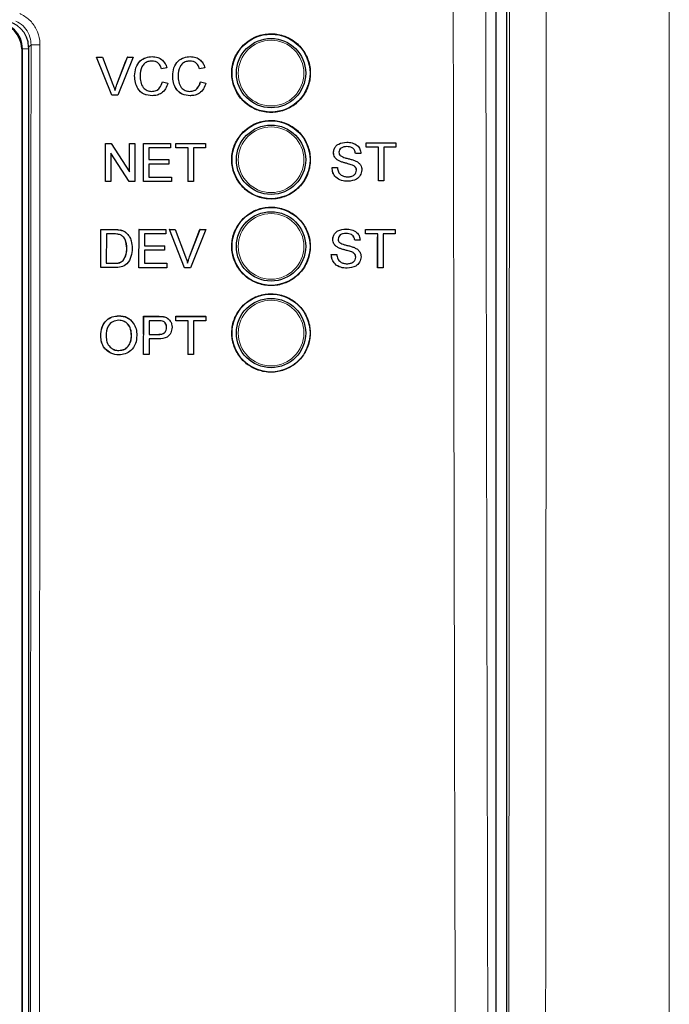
# Model space of a CAD drawing. Header units: millimetres. Extents: x 5 to 418, y 2 to 292.
# Tile 16 of 67: x 84 to 97, y 171 to 190. Entities that reach past the tile are written whole.
import ezdxf

# ---------------------------------------------------------------- set-up
doc = ezdxf.new("R2010")
doc.units = ezdxf.units.MM

msp = doc.modelspace()

# ---------------------------------------------------------------- linework, layer by layer
at = {"color": 7, "linetype": 'Continuous', "lineweight": 25}
for p, q in [((93.657, 218.1458), (93.657, 148.7099)), ((93.4558, 149.2221), (93.4558, 194.4346)), ((84.3225, 189.3563), (84.3225, 151.723)), ((84.4558, 189.3897), (84.4558, 151.7241)), ((85.7654, 189.1975), (85.7647, 189.1975)), ((86.0601, 188.4641), (85.7647, 189.1975)), ((86.0608, 188.4641), (85.7654, 189.1975)), ((85.7654, 189.1975), (85.8774, 189.1975)), ((85.8774, 189.1975), (86.0767, 188.6718)), ((86.156, 188.6718), (86.329, 189.1272)), ((86.1567, 188.6718), (86.3564, 189.1975)), ((86.4684, 189.1975), (86.1728, 188.4641)), ((86.3564, 189.1975), (86.3558, 189.1975)), ((86.3564, 189.1975), (86.4684, 189.1975)), ((86.8349, 189.2069), (86.8343, 189.2069)), ((87.5675, 189.2069), (87.567, 189.2069)), ((87.0139, 188.9715), (87.0132, 188.9715)), ((87.1173, 188.9937), (87.0139, 188.9715)), ((87.7466, 188.9715), (87.7458, 188.9715)), ((87.8499, 188.9937), (87.7466, 188.9715)), ((86.4973, 188.8362), (86.4966, 188.8362)), ((87.0327, 188.723), (87.032, 188.723)), ((87.0327, 188.723), (87.136, 188.6989)), ((87.23, 188.8362), (87.2292, 188.8362)), ((87.7654, 188.723), (87.7646, 188.723)), ((87.7654, 188.723), (87.8687, 188.6989)), ((86.0608, 188.4641), (86.0601, 188.4641)), ((86.1728, 188.4641), (86.0608, 188.4641)), ((86.8369, 188.4547), (86.8362, 188.4547)), ((87.5696, 188.4547), (87.5689, 188.4547)), ((85.937, 187.536), (85.9365, 187.536)), ((85.937, 186.8026), (85.937, 187.536)), ((85.937, 187.536), (86.0462, 187.536)), ((86.0462, 187.536), (86.3972, 186.9887)), ((86.3972, 187.536), (86.3969, 187.536)), ((86.3972, 186.9887), (86.3972, 187.536)), ((86.3972, 187.536), (86.5005, 187.536)), ((86.5005, 187.536), (86.5005, 186.8026)), ((86.6696, 187.536), (86.6693, 187.536)), ((86.6696, 186.8026), (86.6696, 187.536)), ((86.6696, 187.536), (87.1861, 187.536)), ((87.1861, 187.536), (87.1861, 187.4513)), ((87.2894, 187.536), (87.2893, 187.536)), ((87.2894, 187.4513), (87.2894, 187.536)), ((87.2894, 187.536), (87.8623, 187.536)), ((87.8623, 187.536), (87.8623, 187.4513)), ((90.5794, 187.5608), (90.5792, 187.5608)), ((90.9544, 187.5514), (90.9541, 187.5514)), ((90.9544, 187.4668), (90.9544, 187.5514)), ((90.9544, 187.5514), (91.5275, 187.5514)), ((91.5275, 187.5514), (91.5275, 187.4668)), ((86.3913, 186.8026), (86.0403, 187.3498)), ((86.0403, 187.3498), (86.0403, 186.8026)), ((87.1861, 187.4513), (86.7729, 187.4513)), ((86.7729, 187.4513), (86.7729, 187.2257)), ((87.2894, 187.4513), (87.2892, 187.4513)), ((87.5242, 187.4513), (87.2894, 187.4513)), ((87.5242, 186.8026), (87.5242, 187.4513)), ((87.8623, 187.4513), (87.6275, 187.4513)), ((87.6275, 187.4513), (87.6275, 186.8026)), ((90.3251, 187.36), (90.3247, 187.36)), ((90.7478, 187.3445), (90.7472, 187.3445)), ((90.8511, 187.3445), (90.7478, 187.3445)), ((90.9544, 187.4668), (90.954, 187.4668)), ((91.1893, 187.4668), (90.9544, 187.4668)), ((91.1886, 186.818), (91.1886, 187.4073)), ((91.1893, 186.818), (91.1893, 187.4668)), ((91.5275, 187.4668), (91.2926, 187.4668)), ((91.2926, 187.4668), (91.2926, 186.818)), ((86.7729, 187.2257), (87.1579, 187.2257)), ((87.1579, 187.2257), (87.1579, 187.1411)), ((90.4332, 187.2015), (90.4327, 187.2015)), ((87.1579, 187.1411), (86.7729, 187.1411)), ((86.7729, 187.1411), (86.7729, 186.8872)), ((90.2969, 187.0719), (90.2962, 187.0719)), ((90.2969, 187.0719), (90.4002, 187.0719)), ((90.6885, 187.1202), (90.6878, 187.1202)), ((90.7666, 187.0212), (90.7659, 187.0212)), ((85.9355, 186.8026), (85.9355, 186.8036)), ((85.937, 186.8026), (85.9355, 186.8026)), ((86.0403, 186.8026), (85.937, 186.8026)), ((86.3913, 186.8026), (86.39, 186.8026)), ((86.5005, 186.8026), (86.3913, 186.8026)), ((86.6696, 186.8026), (86.6683, 186.8026)), ((87.2049, 186.8026), (86.6696, 186.8026)), ((86.7729, 186.8872), (87.2049, 186.8872)), ((87.2049, 186.8872), (87.2049, 186.8026)), ((87.5242, 186.8026), (87.5231, 186.8026)), ((87.6275, 186.8026), (87.5242, 186.8026)), ((90.6038, 186.8086), (90.6031, 186.8086)), ((91.1893, 186.818), (91.1886, 186.818)), ((91.2926, 186.818), (91.1893, 186.818)), ((85.8477, 185.1472), (85.8488, 185.8801)), ((85.8488, 185.8801), (85.8478, 185.8811)), ((85.8488, 185.8801), (86.0994, 185.88)), ((86.2289, 185.8694), (86.2279, 185.8704)), ((86.5817, 185.8799), (86.5806, 185.8809)), ((86.5806, 185.147), (86.5817, 185.8799)), ((86.5817, 185.8799), (87.0985, 185.8797)), ((87.0985, 185.8797), (87.0973, 185.8808)), ((87.0985, 185.8797), (87.0983, 185.7952)), ((87.165, 185.8797), (87.1638, 185.8808)), ((87.4593, 185.1467), (87.165, 185.8797)), ((87.165, 185.8797), (87.277, 185.8797)), ((87.277, 185.8797), (87.2758, 185.8808)), ((87.277, 185.8797), (87.4755, 185.3543)), ((87.5543, 185.3554), (87.7549, 185.8807)), ((87.5555, 185.3543), (87.7561, 185.8795)), ((87.8682, 185.8795), (87.5714, 185.1467)), ((87.7561, 185.8795), (87.7549, 185.8807)), ((87.7549, 185.8807), (87.867, 185.8806)), ((87.7561, 185.8795), (87.8682, 185.8795)), ((87.8682, 185.8795), (87.867, 185.8806)), ((90.5655, 185.8897), (90.5653, 185.8897)), ((90.9405, 185.8803), (90.9402, 185.8803)), ((90.9405, 185.7957), (90.9405, 185.8803)), ((90.9405, 185.8803), (91.5136, 185.8803)), ((91.5136, 185.8803), (91.5136, 185.7957)), ((85.9521, 185.7955), (85.9512, 185.2317)), ((86.1006, 185.7955), (85.9521, 185.7955)), ((86.3354, 185.817), (86.3344, 185.818)), ((86.3492, 185.8045), (86.348, 185.8056)), ((86.6849, 185.7953), (86.6846, 185.5698)), ((87.0983, 185.7952), (86.6849, 185.7953)), ((90.3112, 185.6889), (90.3108, 185.6889)), ((90.7339, 185.6735), (90.7333, 185.6735)), ((90.8372, 185.6735), (90.7339, 185.6735)), ((90.9405, 185.7957), (90.9401, 185.7957)), ((91.1754, 185.7957), (90.9405, 185.7957)), ((91.1747, 185.147), (91.1747, 185.7372)), ((91.1754, 185.147), (91.1754, 185.7957)), ((91.5136, 185.7957), (91.2787, 185.7957)), ((91.2787, 185.7957), (91.2787, 185.147)), ((86.3462, 185.5191), (86.3452, 185.52)), ((86.6844, 185.4852), (86.684, 185.2315)), ((87.0697, 185.4851), (86.6844, 185.4852)), ((86.6846, 185.5698), (87.0698, 185.5697)), ((87.0698, 185.5697), (87.0687, 185.5707)), ((87.0698, 185.5697), (87.0697, 185.4851)), ((90.4193, 185.5304), (90.4188, 185.5304)), ((90.6746, 185.4492), (90.6739, 185.4492)), ((86.2754, 185.2835), (86.2744, 185.2844)), ((87.5555, 185.3543), (87.5543, 185.3554)), ((90.283, 185.4008), (90.2823, 185.4008)), ((90.283, 185.4008), (90.3863, 185.4008)), ((90.7527, 185.3501), (90.752, 185.3501)), ((85.8477, 185.1472), (85.8468, 185.1481)), ((86.1102, 185.1471), (85.8477, 185.1472)), ((85.9512, 185.2317), (86.1023, 185.2317)), ((86.5806, 185.147), (86.5796, 185.1479)), ((87.1161, 185.1468), (86.5806, 185.147)), ((86.684, 185.2315), (87.1162, 185.2314)), ((87.1162, 185.2314), (87.1151, 185.2324)), ((87.1162, 185.2314), (87.1161, 185.1468)), ((87.4593, 185.1467), (87.4582, 185.1478)), ((87.5714, 185.1467), (87.4593, 185.1467)), ((90.5899, 185.1376), (90.5892, 185.1376)), ((91.1754, 185.147), (91.1747, 185.147)), ((91.2787, 185.147), (91.1754, 185.147)), ((86.1931, 184.2197), (86.1917, 184.221)), ((86.6697, 183.8645), (86.6703, 184.2116)), ((86.6717, 184.2103), (86.6703, 184.2116)), ((86.6703, 184.2116), (86.9395, 184.2116)), ((86.6705, 183.4775), (86.6717, 184.2103)), ((86.6717, 184.2103), (86.9409, 184.2103)), ((86.7749, 184.1257), (86.7745, 183.8627)), ((86.9498, 184.1257), (86.7749, 184.1257)), ((87.0495, 184.2034), (87.048, 184.2047)), ((87.1519, 184.1579), (87.1503, 184.1593)), ((87.2901, 184.1386), (87.2902, 184.2116)), ((87.2915, 184.1257), (87.2901, 184.127)), ((87.2917, 184.2103), (87.2902, 184.2116)), ((87.2902, 184.2116), (87.8632, 184.2116)), ((87.2915, 184.1257), (87.2917, 184.2103)), ((87.5263, 184.1257), (87.2915, 184.1257)), ((87.2917, 184.2103), (87.8646, 184.2103)), ((87.5253, 183.4775), (87.5263, 184.1257)), ((87.6297, 184.1257), (87.6286, 183.4775)), ((87.8645, 184.1257), (87.6297, 184.1257)), ((87.8646, 184.2103), (87.8632, 184.2116)), ((87.8646, 184.2103), (87.8645, 184.1257)), ((87.1128, 183.9967), (87.1114, 183.998)), ((85.8445, 183.8342), (85.8431, 183.8355)), ((86.4363, 183.8435), (86.4349, 183.8447)), ((86.7743, 183.7781), (86.7738, 183.4775)), ((86.9538, 183.7781), (86.7743, 183.7781)), ((86.7745, 183.8627), (86.9512, 183.8627)), ((86.1912, 183.5527), (86.1897, 183.5539)), ((86.6705, 183.4775), (86.6691, 183.4787)), ((86.7738, 183.4775), (86.6705, 183.4775)), ((87.5253, 183.4775), (87.524, 183.4787)), ((87.6286, 183.4775), (87.5253, 183.4775))]:
    msp.add_line(p, q, dxfattribs=at)
at = {"color": 7, "linetype": 'Continuous', "lineweight": 18}
for p, q in [((96.7891, 190.2328), (96.7891, 90.5623)), ((84.5026, 189.4365), (84.4558, 189.3897)), ((84.3371, 189.3563), (84.3225, 189.3563)), ((84.3371, 189.3563), (84.4558, 189.3563)), ((84.3371, 151.723), (84.3371, 189.3563)), ((86.1567, 188.6718), (86.156, 188.6718)), ((86.0994, 185.88), (86.0984, 185.881)), ((86.1023, 185.2317), (86.1013, 185.2326)), ((86.9409, 184.2103), (86.9395, 184.2116)), ((86.9512, 183.8627), (86.9498, 183.8639))]:
    msp.add_line(p, q, dxfattribs=at)
at = {"color": 7, "linetype": 'Continuous', "lineweight": 25}
for centre, radius in [((89.1225, 188.8897), 0.75), ((89.1225, 188.8897), 0.6667), ((89.1225, 187.223), 0.75), ((89.1225, 187.223), 0.6667), ((89.1225, 185.5563), 0.75), ((89.1225, 185.5563), 0.6667), ((89.1225, 183.8897), 0.75), ((89.1225, 183.8897), 0.6667)]:
    msp.add_circle(centre, radius, dxfattribs=at)
at = {"color": 7, "linetype": 'Continuous', "lineweight": 18}
for centre in [(89.1225, 188.8897), (89.1225, 187.223), (89.1225, 185.5563), (89.1225, 183.8897)]:
    msp.add_circle(centre, 0.6316, dxfattribs=at)
at = {"color": 7, "linetype": 'Continuous', "lineweight": 25}
for radius in [0.5146, 0.5]:
    msp.add_arc((83.8225, 189.3563), radius, 0, 90, dxfattribs=at)
at = {"color": 7, "linetype": 'Continuous', "lineweight": 18}
msp.add_arc((84.6326, 191.0312), 1.5999, 265.33873, 271.51453, dxfattribs=at)
at = {"color": 7, "linetype": 'Continuous', "lineweight": 25}
msp.add_ellipse((83.9557, 189.3896), major_axis=(0.3537, 0.3537), ratio=0.9996955, start_param=5.4979394, end_param=7.0684312, dxfattribs=at)
at = {"color": 7, "linetype": 'Continuous', "lineweight": 18}
for points, knots in [([(92.732, 149.2745), (92.7305, 149.7179), (92.7226, 151.9351), (92.6915, 161.25), (92.6553, 174.5543), (92.6363, 186.0918), (92.629, 190.5211)], [0, 0, 0, 0, 0.0322876, 0.1614382, 0.6780666, 1, 1, 1, 1]), ([(93.2561, 190.5393), (93.2678, 183.6658), (93.2912, 169.9159), (93.3362, 156.1857), (93.3587, 149.3192)], [0, 0, 0, 0, 0.4998997, 1, 1, 1, 1]), ([(93.6776, 148.6893), (93.6852, 155.5117), (93.6967, 165.844), (93.7069, 179.7026), (93.7104, 186.7338), (93.7122, 190.2496)], [0, 0, 0, 0, 0.4928622, 0.7464149, 1, 1, 1, 1]), ([(94.4207, 190.2327), (94.4189, 186.7149), (94.4153, 179.6786), (94.4051, 165.8102), (94.3935, 155.47), (94.3859, 148.6427)], [0, 0, 0, 0, 0.2535527, 0.5071378, 1, 1, 1, 1]), ([(84.284, 190.0395), (84.3493, 190.0017), (84.4799, 189.9262), (84.6134, 189.7388), (84.6696, 189.5654), (84.6738, 189.4612), (84.6749, 189.4318)], [0, 0, 0, 0, 0.2946916, 0.5893405, 0.8841722, 1, 1, 1, 1]), ([(84.5026, 189.4365), (84.5017, 189.4586), (84.4987, 189.5367), (84.4565, 189.6668), (84.3565, 189.8073), (84.2587, 189.864), (84.2097, 189.8924)], [0, 0, 0, 0, 0.11584913, 0.41074499, 0.70540532, 1, 1, 1, 1]), ([(84.4718, 151.6439), (84.4785, 157.9376), (84.4917, 170.5271), (84.499, 183.1327), (84.5026, 189.4365)], [0, 0, 0, 0, 0.49991681, 1, 1, 1, 1]), ([(84.6749, 189.4318), (84.6749, 189.3207), (84.6746, 188.7654), (84.6734, 186.4331), (84.6681, 177.1044), (84.6587, 165.0568), (84.6476, 154.796), (84.6441, 151.6331)], [0, 0, 0, 0, 0.0088087, 0.0440433, 0.1849823, 0.7487663, 1, 1, 1, 1])]:
    msp.add_open_spline(points, degree=3, knots=knots, dxfattribs=at)
at = {"color": 7, "linetype": 'Continuous', "lineweight": 25}
for points, knots in [([(88.5877, 189.426), (88.5334, 189.3601), (88.4249, 189.2283), (88.3564, 188.9765), (88.3698, 188.7192), (88.4689, 188.4799), (88.6413, 188.2869), (88.8682, 188.1618), (89.1239, 188.1189), (89.3794, 188.1632), (89.6056, 188.2895), (89.7771, 188.4835), (89.8746, 188.723), (89.8875, 188.9813), (89.8143, 189.2293), (89.6631, 189.4393), (89.4507, 189.5876), (89.2008, 189.6573), (88.9428, 189.6395), (88.7316, 189.5524), (88.6277, 189.4611), (88.5877, 189.426)], [0, 0, 0, 0, 0.05357234, 0.10714435, 0.16073132, 0.21437851, 0.26810242, 0.32188804, 0.37569496, 0.42947316, 0.48318329, 0.53681411, 0.59038907, 0.64395781, 0.69757461, 0.75127306, 0.80504947, 0.85886379, 0.91265868, 0.96638685, 1, 1, 1, 1]), ([(86.4966, 188.8362), (86.5005, 188.8891), (86.5084, 188.9947), (86.5901, 189.1243), (86.7099, 189.1953), (86.7927, 189.203), (86.8342, 189.2069)], [0, 0, 0, 0, 0.28049248, 0.55956971, 0.77961533, 1, 1, 1, 1]), ([(86.4973, 188.8362), (86.5013, 188.8891), (86.5091, 188.9947), (86.5908, 189.1243), (86.7107, 189.1953), (86.7934, 189.203), (86.8349, 189.2069)], [0, 0, 0, 0, 0.2804925, 0.5595697, 0.7796153, 1, 1, 1, 1]), ([(86.8299, 189.1222), (86.804, 189.1205), (86.7523, 189.1169), (86.6831, 189.0775), (86.612, 188.9874), (86.6053, 188.8988), (86.6006, 188.8367)], [0, 0, 0, 0, 0.1872234, 0.3739058, 0.5607363, 1, 1, 1, 1]), ([(87.0132, 188.9715), (87.0051, 188.9943), (86.989, 189.0399), (86.9436, 189.092), (86.8861, 189.1188), (86.8482, 189.1211), (86.8292, 189.1222)], [0, 0, 0, 0, 0.2805533, 0.5597389, 0.7796538, 1, 1, 1, 1]), ([(87.0139, 188.9715), (87.0058, 188.9943), (86.9897, 189.0399), (86.9443, 189.092), (86.8868, 189.1188), (86.8489, 189.1211), (86.8299, 189.1222)], [0, 0, 0, 0, 0.2805533, 0.5597389, 0.7796538, 1, 1, 1, 1]), ([(86.8349, 189.2069), (86.8708, 189.2042), (86.9425, 189.1989), (87.0304, 189.1458), (87.0893, 189.0735), (87.1079, 189.0203), (87.1173, 188.9937)], [0, 0, 0, 0, 0.2800806, 0.5594487, 0.7795488, 1, 1, 1, 1]), ([(87.2292, 188.8362), (87.2332, 188.8891), (87.2411, 188.9947), (87.3227, 189.1243), (87.4426, 189.1953), (87.5254, 189.203), (87.5668, 189.2069)], [0, 0, 0, 0, 0.2804925, 0.5595697, 0.7796153, 1, 1, 1, 1]), ([(87.23, 188.8362), (87.2339, 188.8891), (87.2418, 188.9947), (87.3234, 189.1243), (87.4433, 189.1953), (87.5261, 189.203), (87.5675, 189.2069)], [0, 0, 0, 0, 0.28049248, 0.55956971, 0.77961533, 1, 1, 1, 1]), ([(87.5625, 189.1222), (87.5366, 189.1205), (87.4849, 189.1169), (87.4158, 189.0775), (87.3447, 188.9874), (87.338, 188.8988), (87.3333, 188.8367)], [0, 0, 0, 0, 0.1872234, 0.3739058, 0.5607363, 1, 1, 1, 1]), ([(87.7458, 188.9715), (87.7378, 188.9943), (87.7216, 189.0399), (87.6762, 189.092), (87.6187, 189.1188), (87.5808, 189.1211), (87.5618, 189.1222)], [0, 0, 0, 0, 0.2805533, 0.5597389, 0.7796538, 1, 1, 1, 1]), ([(87.7466, 188.9715), (87.7385, 188.9943), (87.7224, 189.0399), (87.6769, 189.092), (87.6195, 189.1188), (87.5815, 189.1211), (87.5625, 189.1222)], [0, 0, 0, 0, 0.2805533, 0.5597389, 0.7796538, 1, 1, 1, 1]), ([(87.5675, 189.2069), (87.6034, 189.2042), (87.6751, 189.1989), (87.7631, 189.1458), (87.8219, 189.0735), (87.8406, 189.0203), (87.8499, 188.9937)], [0, 0, 0, 0, 0.2800806, 0.5594487, 0.7795488, 1, 1, 1, 1]), ([(86.0767, 188.6718), (86.0849, 188.65), (86.0995, 188.6109), (86.1116, 188.571), (86.1169, 188.5534)], [0, 0, 0, 0, 0.5599982, 1, 1, 1, 1]), ([(86.1162, 188.5534), (86.1229, 188.5758), (86.135, 188.6156), (86.1496, 188.6547), (86.156, 188.6718)], [0, 0, 0, 0, 0.5599723, 1, 1, 1, 1]), ([(86.1169, 188.5534), (86.1237, 188.5758), (86.1357, 188.6156), (86.1503, 188.6547), (86.1567, 188.6718)], [0, 0, 0, 0, 0.5599723, 1, 1, 1, 1]), ([(86.8362, 188.4547), (86.7813, 188.4588), (86.6719, 188.4668), (86.5561, 188.5782), (86.5056, 188.7088), (86.4996, 188.7937), (86.4966, 188.8362)], [0, 0, 0, 0, 0.2799551, 0.5580876, 0.7789116, 1, 1, 1, 1]), ([(86.8369, 188.4547), (86.782, 188.4588), (86.6726, 188.4668), (86.5569, 188.5782), (86.5063, 188.7088), (86.5003, 188.7937), (86.4973, 188.8362)], [0, 0, 0, 0, 0.2799551, 0.5580876, 0.7789116, 1, 1, 1, 1]), ([(86.6006, 188.8367), (86.6027, 188.7973), (86.6068, 188.7188), (86.6495, 188.6134), (86.7345, 188.5501), (86.7963, 188.5429), (86.8272, 188.5393)], [0, 0, 0, 0, 0.28124501, 0.56071564, 0.78013802, 1, 1, 1, 1]), ([(86.8265, 188.5393), (86.8547, 188.5421), (86.911, 188.5475), (86.9966, 188.6097), (87.0186, 188.68), (87.032, 188.723)], [0, 0, 0, 0, 0.2807112, 0.5609046, 1, 1, 1, 1]), ([(86.8272, 188.5393), (86.8554, 188.5421), (86.9117, 188.5475), (86.9973, 188.6097), (87.0193, 188.68), (87.0327, 188.723)], [0, 0, 0, 0, 0.28071123, 0.56090458, 1, 1, 1, 1]), ([(87.136, 188.6989), (87.1239, 188.6613), (87.0997, 188.5864), (87.0223, 188.5045), (86.9295, 188.4608), (86.8678, 188.4567), (86.8369, 188.4547)], [0, 0, 0, 0, 0.2802563, 0.5595462, 0.7795894, 1, 1, 1, 1]), ([(87.5689, 188.4547), (87.5139, 188.4588), (87.4045, 188.4668), (87.2888, 188.5782), (87.2383, 188.7088), (87.2322, 188.7937), (87.2292, 188.8362)], [0, 0, 0, 0, 0.2799551, 0.5580876, 0.7789116, 1, 1, 1, 1]), ([(87.5696, 188.4547), (87.5147, 188.4588), (87.4052, 188.4668), (87.2895, 188.5782), (87.239, 188.7088), (87.233, 188.7937), (87.23, 188.8362)], [0, 0, 0, 0, 0.27995506, 0.55808759, 0.77891157, 1, 1, 1, 1]), ([(87.3333, 188.8367), (87.3353, 188.7973), (87.3394, 188.7188), (87.3821, 188.6134), (87.4671, 188.5501), (87.5289, 188.5429), (87.5599, 188.5393)], [0, 0, 0, 0, 0.281245, 0.5607156, 0.780138, 1, 1, 1, 1]), ([(87.5592, 188.5393), (87.5873, 188.5421), (87.6436, 188.5475), (87.7293, 188.6097), (87.7512, 188.68), (87.7646, 188.723)], [0, 0, 0, 0, 0.28071123, 0.56090458, 1, 1, 1, 1]), ([(87.5599, 188.5393), (87.5881, 188.5421), (87.6443, 188.5475), (87.73, 188.6097), (87.752, 188.68), (87.7654, 188.723)], [0, 0, 0, 0, 0.28071123, 0.56090458, 1, 1, 1, 1]), ([(87.8687, 188.6989), (87.8565, 188.6613), (87.8323, 188.5864), (87.7549, 188.5045), (87.6621, 188.4608), (87.6004, 188.4567), (87.5696, 188.4547)], [0, 0, 0, 0, 0.2802563, 0.5595462, 0.7795894, 1, 1, 1, 1]), ([(88.5879, 187.7582), (88.5337, 187.6924), (88.4254, 187.5607), (88.3572, 187.3091), (88.3708, 187.0521), (88.47, 186.8132), (88.6424, 186.6206), (88.8692, 186.4957), (89.1246, 186.4531), (89.3798, 186.4976), (89.6056, 186.624), (89.7767, 186.8179), (89.8739, 187.0572), (89.8866, 187.3151), (89.8133, 187.5628), (89.662, 187.7725), (89.4497, 187.9204), (89.2, 187.9899), (88.9423, 187.9718), (88.7314, 187.8847), (88.6278, 187.7934), (88.5879, 187.7582)], [0, 0, 0, 0, 0.0535691, 0.1071378, 0.1607248, 0.2143765, 0.2681074, 0.3218995, 0.3757097, 0.4294864, 0.4831909, 0.5368144, 0.5903835, 0.6439506, 0.6975706, 0.7512757, 0.8050594, 0.8588783, 0.912673, 0.9663964, 1, 1, 1, 1]), ([(90.3244, 187.36), (90.3268, 187.3825), (90.3317, 187.4277), (90.3683, 187.487), (90.4476, 187.5482), (90.5247, 187.5556), (90.5787, 187.5608)], [0, 0, 0, 0, 0.1870287, 0.3741238, 0.5611402, 1, 1, 1, 1]), ([(90.3251, 187.36), (90.3275, 187.3825), (90.3324, 187.4277), (90.369, 187.487), (90.4483, 187.5482), (90.5254, 187.5556), (90.5794, 187.5608)], [0, 0, 0, 0, 0.1870287, 0.3741238, 0.5611402, 1, 1, 1, 1]), ([(90.5794, 187.5608), (90.6157, 187.5585), (90.6882, 187.5539), (90.7819, 187.5078), (90.8393, 187.4299), (90.8472, 187.373), (90.8511, 187.3445)], [0, 0, 0, 0, 0.2807972, 0.5601508, 0.7798767, 1, 1, 1, 1]), ([(90.4326, 187.2015), (90.4161, 187.2108), (90.3832, 187.2295), (90.3361, 187.281), (90.3288, 187.3301), (90.3244, 187.36)], [0, 0, 0, 0, 0.2814452, 0.5622732, 1, 1, 1, 1]), ([(90.4332, 187.2015), (90.4168, 187.2108), (90.3839, 187.2295), (90.3368, 187.281), (90.3295, 187.3301), (90.3251, 187.36)], [0, 0, 0, 0, 0.2814452, 0.5622732, 1, 1, 1, 1]), ([(90.5835, 187.4762), (90.5636, 187.4754), (90.5238, 187.474), (90.4709, 187.4535), (90.4348, 187.4138), (90.4305, 187.3824), (90.4284, 187.3667)], [0, 0, 0, 0, 0.2812903, 0.5608202, 0.7806803, 1, 1, 1, 1]), ([(90.4284, 187.3667), (90.4297, 187.353), (90.4319, 187.3286), (90.4477, 187.3101), (90.4547, 187.3019)], [0, 0, 0, 0, 0.5596169, 1, 1, 1, 1]), ([(90.7471, 187.3445), (90.7432, 187.3665), (90.7353, 187.4101), (90.6762, 187.4701), (90.6183, 187.4739), (90.5829, 187.4762)], [0, 0, 0, 0, 0.2810967, 0.5602874, 1, 1, 1, 1]), ([(90.7478, 187.3445), (90.7438, 187.3665), (90.736, 187.4101), (90.6769, 187.4701), (90.619, 187.4739), (90.5835, 187.4762)], [0, 0, 0, 0, 0.2810967, 0.5602874, 1, 1, 1, 1]), ([(90.6878, 187.1202), (90.6589, 187.1295), (90.6112, 187.1448), (90.5436, 187.1619), (90.4868, 187.1782), (90.4506, 187.1937), (90.4326, 187.2015)], [0, 0, 0, 0, 0.3399393, 0.5600249, 0.7800825, 1, 1, 1, 1]), ([(90.6885, 187.1202), (90.6596, 187.1295), (90.6119, 187.1448), (90.5443, 187.1619), (90.4875, 187.1782), (90.4513, 187.1937), (90.4332, 187.2015)], [0, 0, 0, 0, 0.3399393, 0.5600249, 0.7800825, 1, 1, 1, 1]), ([(90.4547, 187.3019), (90.4856, 187.2864), (90.5368, 187.2609), (90.6146, 187.244), (90.6797, 187.227), (90.7218, 187.2113), (90.7428, 187.2035)], [0, 0, 0, 0, 0.3384083, 0.5589741, 0.7795351, 1, 1, 1, 1]), ([(90.7428, 187.2035), (90.7622, 187.1937), (90.8009, 187.174), (90.843, 187.129), (90.8664, 187.0774), (90.8687, 187.0433), (90.8699, 187.0262)], [0, 0, 0, 0, 0.2803713, 0.5599089, 0.7798589, 1, 1, 1, 1]), ([(90.6031, 186.8086), (90.5604, 186.8108), (90.4753, 186.8152), (90.3681, 186.8765), (90.3077, 186.9717), (90.3, 187.0385), (90.2962, 187.0719)], [0, 0, 0, 0, 0.2808135, 0.5595629, 0.7796198, 1, 1, 1, 1]), ([(90.6038, 186.8086), (90.5611, 186.8108), (90.4759, 186.8152), (90.3688, 186.8765), (90.3084, 186.9717), (90.3007, 187.0385), (90.2969, 187.0719)], [0, 0, 0, 0, 0.2808135, 0.5595629, 0.7796198, 1, 1, 1, 1]), ([(90.4002, 187.0719), (90.4044, 187.0439), (90.4127, 186.9882), (90.467, 186.9272), (90.5335, 186.8978), (90.5773, 186.8948), (90.5992, 186.8933)], [0, 0, 0, 0, 0.280632, 0.5586744, 0.7791973, 1, 1, 1, 1]), ([(90.5986, 186.8933), (90.6205, 186.8946), (90.6644, 186.8974), (90.7211, 186.9244), (90.7584, 186.9695), (90.7634, 187.004), (90.7659, 187.0212)], [0, 0, 0, 0, 0.2809172, 0.5608127, 0.7805018, 1, 1, 1, 1]), ([(90.5992, 186.8933), (90.6212, 186.8946), (90.6651, 186.8974), (90.7218, 186.9244), (90.7591, 186.9695), (90.7641, 187.004), (90.7666, 187.0212)], [0, 0, 0, 0, 0.2809172, 0.5608127, 0.7805018, 1, 1, 1, 1]), ([(90.8699, 187.0262), (90.864, 186.9905), (90.8523, 186.919), (90.7529, 186.8258), (90.6604, 186.8151), (90.6038, 186.8086)], [0, 0, 0, 0, 0.2799417, 0.5600797, 1, 1, 1, 1]), ([(90.7659, 187.0212), (90.7647, 187.0338), (90.7623, 187.0591), (90.7355, 187.0977), (90.7059, 187.1117), (90.6878, 187.1202)], [0, 0, 0, 0, 0.2800885, 0.5599705, 1, 1, 1, 1]), ([(90.7666, 187.0212), (90.7654, 187.0338), (90.763, 187.0591), (90.7362, 187.0977), (90.7066, 187.1117), (90.6885, 187.1202)], [0, 0, 0, 0, 0.2800885, 0.5599705, 1, 1, 1, 1]), ([(88.5881, 186.0906), (88.5341, 186.0247), (88.426, 185.8931), (88.3581, 185.6418), (88.3718, 185.3852), (88.4711, 185.1466), (88.6434, 184.9543), (88.8701, 184.8298), (89.1253, 184.7874), (89.3801, 184.832), (89.6055, 184.9585), (89.7762, 185.1522), (89.8731, 185.3913), (89.8856, 185.6489), (89.8122, 185.8963), (89.661, 186.1056), (89.4488, 186.2532), (89.1993, 186.3224), (88.9419, 186.3041), (88.7314, 186.2169), (88.6279, 186.1257), (88.5881, 186.0906)], [0, 0, 0, 0, 0.053566, 0.1071314, 0.1607186, 0.214375, 0.2681131, 0.3219118, 0.3757251, 0.4295001, 0.4831988, 0.5368148, 0.5903782, 0.6439436, 0.697567, 0.7512791, 0.8050701, 0.8588935, 0.9126879, 0.9664063, 1, 1, 1, 1]), ([(86.0982, 185.8812), (86.1226, 185.8811), (86.166, 185.8809), (86.2089, 185.8737), (86.2277, 185.8706)], [0, 0, 0, 0, 0.560174, 1, 1, 1, 1]), ([(86.0994, 185.88), (86.1238, 185.8799), (86.1672, 185.8797), (86.2101, 185.8726), (86.2289, 185.8694)], [0, 0, 0, 0, 0.560174, 1, 1, 1, 1]), ([(86.2277, 185.8706), (86.2494, 185.8643), (86.2882, 185.8532), (86.3201, 185.8288), (86.3342, 185.8181)], [0, 0, 0, 0, 0.5598465, 1, 1, 1, 1]), ([(86.2289, 185.8694), (86.2506, 185.8632), (86.2894, 185.8521), (86.3213, 185.8277), (86.3354, 185.817)], [0, 0, 0, 0, 0.5598465, 1, 1, 1, 1]), ([(90.3105, 185.6889), (90.3129, 185.7115), (90.3178, 185.7567), (90.3544, 185.816), (90.4337, 185.8771), (90.5108, 185.8845), (90.5648, 185.8897)], [0, 0, 0, 0, 0.1870287, 0.3741238, 0.5611402, 1, 1, 1, 1]), ([(90.3112, 185.6889), (90.3136, 185.7115), (90.3185, 185.7567), (90.355, 185.816), (90.4344, 185.8771), (90.5115, 185.8845), (90.5655, 185.8897)], [0, 0, 0, 0, 0.1870287, 0.3741238, 0.5611402, 1, 1, 1, 1]), ([(90.5655, 185.8897), (90.6018, 185.8874), (90.6743, 185.8829), (90.768, 185.8368), (90.8254, 185.7589), (90.8333, 185.702), (90.8372, 185.6735)], [0, 0, 0, 0, 0.2807972, 0.5601508, 0.7798767, 1, 1, 1, 1]), ([(86.2217, 185.7803), (86.1995, 185.7857), (86.1596, 185.7955), (86.1187, 185.7955), (86.1006, 185.7955)], [0, 0, 0, 0, 0.5592546, 1, 1, 1, 1]), ([(86.3462, 185.5191), (86.343, 185.5772), (86.3386, 185.6583), (86.2802, 185.7458), (86.2412, 185.7688), (86.2217, 185.7803)], [0, 0, 0, 0, 0.5591497, 0.7800403, 1, 1, 1, 1]), ([(86.345, 185.5202), (86.341, 185.5774), (86.3353, 185.657), (86.2923, 185.7321), (86.2715, 185.746), (86.2695, 185.7474)], [0, 0, 0, 0, 0.69498585, 0.96953823, 1, 1, 1, 1]), ([(86.3354, 185.817), (86.3569, 185.7946), (86.4, 185.75), (86.4416, 185.6454), (86.4466, 185.5659), (86.4496, 185.5174)], [0, 0, 0, 0, 0.279769, 0.5599289, 1, 1, 1, 1]), ([(90.4187, 185.5304), (90.4022, 185.5397), (90.3693, 185.5584), (90.3222, 185.6099), (90.3149, 185.659), (90.3105, 185.6889)], [0, 0, 0, 0, 0.2814452, 0.5622732, 1, 1, 1, 1]), ([(90.4193, 185.5304), (90.4029, 185.5397), (90.37, 185.5584), (90.3228, 185.6099), (90.3156, 185.659), (90.3112, 185.6889)], [0, 0, 0, 0, 0.2814452, 0.5622732, 1, 1, 1, 1]), ([(90.5696, 185.8051), (90.5497, 185.8044), (90.5099, 185.803), (90.457, 185.7824), (90.4209, 185.7427), (90.4166, 185.7113), (90.4145, 185.6957)], [0, 0, 0, 0, 0.2812903, 0.5608202, 0.7806803, 1, 1, 1, 1]), ([(90.4145, 185.6957), (90.4157, 185.682), (90.418, 185.6576), (90.4338, 185.639), (90.4408, 185.6309)], [0, 0, 0, 0, 0.55961689, 1, 1, 1, 1]), ([(90.7332, 185.6735), (90.7293, 185.6954), (90.7214, 185.7391), (90.6623, 185.799), (90.6044, 185.8028), (90.569, 185.8051)], [0, 0, 0, 0, 0.28109672, 0.56028736, 1, 1, 1, 1]), ([(90.7339, 185.6735), (90.7299, 185.6954), (90.7221, 185.7391), (90.663, 185.799), (90.6051, 185.8028), (90.5696, 185.8051)], [0, 0, 0, 0, 0.28109672, 0.56028736, 1, 1, 1, 1]), ([(86.4496, 185.5174), (86.4458, 185.4639), (86.4383, 185.3572), (86.3635, 185.2193), (86.2368, 185.1523), (86.1525, 185.1488), (86.1102, 185.1471)], [0, 0, 0, 0, 0.28084, 0.5599517, 0.7790685, 1, 1, 1, 1]), ([(86.2742, 185.2846), (86.2988, 185.3252), (86.3429, 185.3981), (86.3444, 185.4828), (86.345, 185.5202)], [0, 0, 0, 0, 0.5574522, 1, 1, 1, 1]), ([(86.2754, 185.2835), (86.3, 185.3241), (86.3441, 185.3969), (86.3456, 185.4816), (86.3462, 185.5191)], [0, 0, 0, 0, 0.5574522, 1, 1, 1, 1]), ([(90.6739, 185.4492), (90.645, 185.4585), (90.5973, 185.4738), (90.5297, 185.4908), (90.4729, 185.5071), (90.4367, 185.5226), (90.4187, 185.5304)], [0, 0, 0, 0, 0.3399393, 0.5600249, 0.7800825, 1, 1, 1, 1]), ([(90.6746, 185.4492), (90.6456, 185.4585), (90.598, 185.4738), (90.5304, 185.4908), (90.4736, 185.5071), (90.4374, 185.5226), (90.4193, 185.5304)], [0, 0, 0, 0, 0.3399393, 0.5600249, 0.7800825, 1, 1, 1, 1]), ([(90.4408, 185.6309), (90.4717, 185.6154), (90.5228, 185.5898), (90.6006, 185.573), (90.6658, 185.5559), (90.7079, 185.5403), (90.7289, 185.5324)], [0, 0, 0, 0, 0.3384083, 0.5589741, 0.7795351, 1, 1, 1, 1]), ([(90.752, 185.3501), (90.7508, 185.3628), (90.7484, 185.3881), (90.7216, 185.4267), (90.692, 185.4406), (90.6739, 185.4492)], [0, 0, 0, 0, 0.2800885, 0.5599705, 1, 1, 1, 1]), ([(90.7527, 185.3501), (90.7515, 185.3628), (90.7491, 185.3881), (90.7223, 185.4267), (90.6927, 185.4406), (90.6746, 185.4492)], [0, 0, 0, 0, 0.2800885, 0.5599705, 1, 1, 1, 1]), ([(90.7289, 185.5324), (90.7483, 185.5226), (90.787, 185.503), (90.8291, 185.4579), (90.8525, 185.4063), (90.8548, 185.3722), (90.856, 185.3551)], [0, 0, 0, 0, 0.2803713, 0.5599089, 0.7798589, 1, 1, 1, 1]), ([(86.101, 185.2328), (86.1366, 185.2329), (86.2, 185.2329), (86.2516, 185.2689), (86.2742, 185.2846)], [0, 0, 0, 0, 0.561861, 1, 1, 1, 1]), ([(86.1023, 185.2317), (86.1378, 185.2317), (86.2012, 185.2318), (86.2528, 185.2677), (86.2754, 185.2835)], [0, 0, 0, 0, 0.561861, 1, 1, 1, 1]), ([(87.4755, 185.3543), (87.4837, 185.3324), (87.4982, 185.2934), (87.5103, 185.2535), (87.5156, 185.236)], [0, 0, 0, 0, 0.5599982, 1, 1, 1, 1]), ([(87.5144, 185.2371), (87.5211, 185.2594), (87.5333, 185.2993), (87.5479, 185.3383), (87.5543, 185.3554)], [0, 0, 0, 0, 0.5599723, 1, 1, 1, 1]), ([(87.5156, 185.236), (87.5224, 185.2583), (87.5345, 185.2981), (87.5491, 185.3371), (87.5555, 185.3543)], [0, 0, 0, 0, 0.5599723, 1, 1, 1, 1]), ([(90.5892, 185.1376), (90.5465, 185.1398), (90.4614, 185.1441), (90.3542, 185.2055), (90.2938, 185.3006), (90.2861, 185.3674), (90.2823, 185.4008)], [0, 0, 0, 0, 0.2808135, 0.5595629, 0.7796198, 1, 1, 1, 1]), ([(90.5899, 185.1376), (90.5472, 185.1398), (90.462, 185.1441), (90.3548, 185.2055), (90.2944, 185.3006), (90.2868, 185.3674), (90.283, 185.4008)], [0, 0, 0, 0, 0.2808135, 0.5595629, 0.7796198, 1, 1, 1, 1]), ([(90.3863, 185.4008), (90.3905, 185.3729), (90.3988, 185.3172), (90.4531, 185.2562), (90.5196, 185.2268), (90.5634, 185.2237), (90.5853, 185.2222)], [0, 0, 0, 0, 0.280632, 0.5586744, 0.7791973, 1, 1, 1, 1]), ([(90.5847, 185.2222), (90.6066, 185.2236), (90.6505, 185.2263), (90.7072, 185.2533), (90.7445, 185.2985), (90.7495, 185.3329), (90.752, 185.3501)], [0, 0, 0, 0, 0.2809172, 0.5608127, 0.7805018, 1, 1, 1, 1]), ([(90.5853, 185.2222), (90.6073, 185.2236), (90.6512, 185.2263), (90.7079, 185.2533), (90.7452, 185.2985), (90.7502, 185.3329), (90.7527, 185.3501)], [0, 0, 0, 0, 0.2809172, 0.5608127, 0.7805018, 1, 1, 1, 1]), ([(90.856, 185.3551), (90.8501, 185.3194), (90.8384, 185.248), (90.739, 185.1547), (90.6465, 185.1441), (90.5899, 185.1376)], [0, 0, 0, 0, 0.2799417, 0.5600797, 1, 1, 1, 1]), ([(88.5884, 184.4229), (88.5345, 184.3571), (88.4266, 184.2256), (88.359, 183.9745), (88.3729, 183.7183), (88.4721, 183.48), (88.6444, 183.2881), (88.8709, 183.1639), (89.1258, 183.1217), (89.3802, 183.1665), (89.6053, 183.2929), (89.7756, 183.4865), (89.8723, 183.7254), (89.8845, 183.9826), (89.8111, 184.2296), (89.6599, 184.4386), (89.4479, 184.5859), (89.1987, 184.6548), (88.9416, 184.6364), (88.7314, 184.5491), (88.6282, 184.458), (88.5884, 184.4229)], [0, 0, 0, 0, 0.053563, 0.1071253, 0.1607129, 0.2143741, 0.2681195, 0.3219247, 0.375741, 0.4295142, 0.4832069, 0.5368154, 0.590373, 0.6439371, 0.697564, 0.7512832, 0.8050816, 0.8589094, 0.9127032, 0.9664164, 1, 1, 1, 1]), ([(85.8431, 183.8355), (85.8468, 183.8905), (85.8542, 184.0001), (85.9399, 184.1334), (86.0623, 184.2105), (86.1485, 184.2175), (86.1917, 184.221)], [0, 0, 0, 0, 0.2805704, 0.55957461, 0.77956077, 1, 1, 1, 1]), ([(85.8445, 183.8342), (85.8482, 183.8892), (85.8556, 183.9989), (85.9414, 184.1321), (86.0638, 184.2092), (86.15, 184.2162), (86.1931, 184.2197)], [0, 0, 0, 0, 0.2805704, 0.5595746, 0.7795608, 1, 1, 1, 1]), ([(86.1936, 184.1351), (86.1524, 184.1296), (86.0702, 184.1186), (85.9572, 184.0078), (85.9514, 183.8994), (85.9478, 183.833)], [0, 0, 0, 0, 0.2801277, 0.5596529, 1, 1, 1, 1]), ([(86.1917, 184.221), (86.2485, 184.2191), (86.316, 184.2168), (86.3633, 184.1738), (86.3709, 184.167)], [0, 0, 0, 0, 0.8404856, 1, 1, 1, 1]), ([(86.1931, 184.2197), (86.247, 184.2133), (86.3547, 184.2007), (86.4732, 184.0971), (86.5313, 183.9695), (86.5368, 183.885), (86.5396, 183.8427)], [0, 0, 0, 0, 0.2795644, 0.5585841, 0.7790872, 1, 1, 1, 1]), ([(86.4363, 183.8435), (86.4338, 183.8834), (86.429, 183.9632), (86.3743, 184.0641), (86.2877, 184.1253), (86.225, 184.1318), (86.1936, 184.1351)], [0, 0, 0, 0, 0.2807967, 0.5600682, 0.779984, 1, 1, 1, 1]), ([(86.9395, 184.2116), (86.9598, 184.2115), (86.9962, 184.2113), (87.0322, 184.2067), (87.048, 184.2047)], [0, 0, 0, 0, 0.5601005, 1, 1, 1, 1]), ([(86.9409, 184.2103), (86.9612, 184.2102), (86.9976, 184.2101), (87.0336, 184.2054), (87.0495, 184.2034)], [0, 0, 0, 0, 0.5601005, 1, 1, 1, 1]), ([(87.0342, 184.1193), (87.0186, 184.1216), (86.9906, 184.1259), (86.9623, 184.1258), (86.9498, 184.1257)], [0, 0, 0, 0, 0.5595849, 1, 1, 1, 1]), ([(87.1128, 183.9967), (87.1119, 184.0114), (87.1101, 184.0406), (87.0921, 184.078), (87.0663, 184.1062), (87.0449, 184.1149), (87.0342, 184.1193)], [0, 0, 0, 0, 0.2802608, 0.5600775, 0.7801497, 1, 1, 1, 1]), ([(87.048, 184.2047), (87.0757, 184.1995), (87.1142, 184.1923), (87.1397, 184.164), (87.1469, 184.1559)], [0, 0, 0, 0, 0.71608878, 1, 1, 1, 1]), ([(87.0495, 184.2034), (87.076, 184.1969), (87.129, 184.184), (87.1834, 184.1276), (87.2117, 184.0634), (87.2147, 184.0209), (87.2162, 183.9996)], [0, 0, 0, 0, 0.280013, 0.5589104, 0.7793956, 1, 1, 1, 1]), ([(86.4349, 183.8447), (86.4323, 183.8844), (86.4271, 183.9635), (86.3771, 184.0636), (86.3201, 184.0965), (86.2977, 184.1094)], [0, 0, 0, 0, 0.3792008, 0.756342, 1, 1, 1, 1]), ([(86.9497, 183.864), (86.9722, 183.8647), (87.0169, 183.8663), (87.0771, 183.8928), (87.1077, 183.945), (87.1102, 183.9803), (87.1114, 183.998)], [0, 0, 0, 0, 0.2814007, 0.5597529, 0.7793558, 1, 1, 1, 1]), ([(86.9512, 183.8627), (86.9736, 183.8635), (87.0183, 183.865), (87.0785, 183.8915), (87.1091, 183.9437), (87.1116, 183.979), (87.1128, 183.9967)], [0, 0, 0, 0, 0.2814007, 0.5597529, 0.7793558, 1, 1, 1, 1]), ([(87.2162, 183.9996), (87.2122, 183.963), (87.2043, 183.8899), (87.1107, 183.7841), (87.0134, 183.7804), (86.9538, 183.7781)], [0, 0, 0, 0, 0.2807512, 0.5597085, 1, 1, 1, 1]), ([(87.1114, 183.998), (87.1104, 184.0125), (87.1085, 184.0416), (87.0928, 184.0773), (87.076, 184.093), (87.0699, 184.0988)], [0, 0, 0, 0, 0.3886713, 0.7767266, 1, 1, 1, 1]), ([(86.011, 183.5237), (85.9765, 183.5471), (85.9072, 183.5942), (85.8543, 183.7121), (85.8468, 183.7944), (85.8431, 183.8355)], [0, 0, 0, 0, 0.3325502, 0.6661656, 1, 1, 1, 1]), ([(86.1915, 183.4681), (86.1385, 183.4742), (86.0328, 183.4863), (85.9157, 183.5865), (85.8552, 183.7099), (85.8481, 183.7928), (85.8445, 183.8342)], [0, 0, 0, 0, 0.2796, 0.5587653, 0.7793103, 1, 1, 1, 1]), ([(85.9478, 183.833), (85.9503, 183.7938), (85.9551, 183.7156), (86.014, 183.6199), (86.0989, 183.5614), (86.1604, 183.5556), (86.1912, 183.5527)], [0, 0, 0, 0, 0.2806566, 0.559885, 0.7798492, 1, 1, 1, 1]), ([(86.1897, 183.5539), (86.2299, 183.5591), (86.3103, 183.5693), (86.3937, 183.6532), (86.4303, 183.7504), (86.4333, 183.8132), (86.4349, 183.8447)], [0, 0, 0, 0, 0.27910019, 0.55819199, 0.77880636, 1, 1, 1, 1]), ([(86.1912, 183.5527), (86.2313, 183.5578), (86.3117, 183.5681), (86.3951, 183.6519), (86.4317, 183.7491), (86.4348, 183.812), (86.4363, 183.8435)], [0, 0, 0, 0, 0.2791002, 0.558192, 0.7788064, 1, 1, 1, 1]), ([(86.5396, 183.8427), (86.5349, 183.789), (86.5255, 183.6818), (86.4399, 183.5516), (86.3177, 183.4804), (86.2336, 183.4722), (86.1915, 183.4681)], [0, 0, 0, 0, 0.280353, 0.5595023, 0.7796353, 1, 1, 1, 1]), ([(86.0833, 183.5811), (86.0888, 183.5772), (86.1192, 183.5556), (86.1579, 183.5547), (86.1897, 183.5539)], [0, 0, 0, 0, 0.1780865, 1, 1, 1, 1])]:
    msp.add_open_spline(points, degree=3, knots=knots, dxfattribs=at)

doc.saveas('drawing.dxf')
